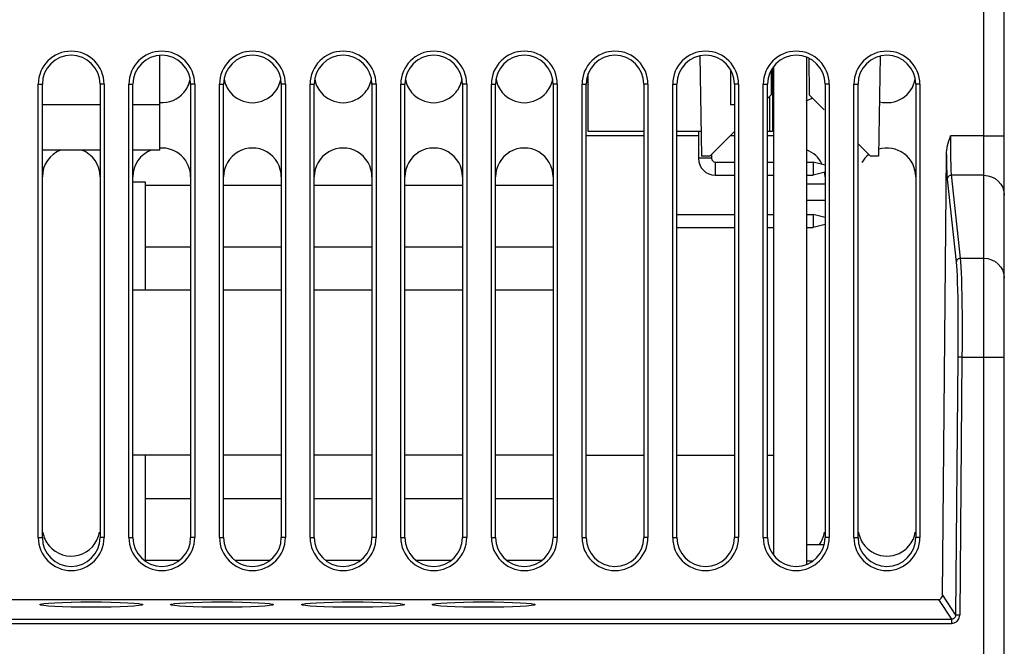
# Model space of a CAD drawing. Header units: millimetres. Extents: x -728 to -141, y -62 to 525.
# Tile 82 of 186: x -465 to -417, y 449 to 479. Entities that reach past the tile are written whole.
import ezdxf

# ---------------------------------------------------------------- set-up
doc = ezdxf.new("R2010")
doc.units = ezdxf.units.MM
doc.header["$LTSCALE"] = 23.1
doc.layers.add('R912005502_AM_0', color=7, linetype='CONTINUOUS')

msp = doc.modelspace()

# ---------------------------------------------------------------- linework, layer by layer
at = {"layer": 'R912005502_AM_0', "color": 7}
for p, q in [((-418.269, 402.346), (-418.269, 499.346)), ((-417.269, 402.346), (-417.269, 498.346)), ((-458.269, 473.147), (-458.269, 477.737)), ((-432.049, 477.715), (-431.964, 472.846)), ((-426.869, 477.652), (-426.869, 453.04)), ((-426.758, 477.6), (-426.743, 475.82)), ((-423.289, 477.704), (-423.374, 472.846)), ((-430.569, 477.064), (-430.569, 475.346)), ((-428.519, 477.135), (-428.519, 474.046)), ((-428.469, 477.207), (-428.469, 453.486)), ((-437.469, 474.046), (-437.469, 476.858)), ((-428.585, 477.039), (-428.595, 475.82)), ((-464.169, 454.346), (-464.169, 476.346)), ((-464.169, 476.346), (-463.969, 476.346)), ((-463.969, 454.346), (-463.969, 476.346)), ((-461.169, 476.346), (-461.169, 454.346)), ((-460.969, 476.346), (-461.169, 476.346)), ((-460.969, 476.346), (-460.969, 454.346)), ((-459.769, 454.346), (-459.769, 476.346)), ((-459.769, 476.346), (-459.569, 476.346)), ((-459.569, 454.346), (-459.569, 476.346)), ((-456.769, 476.346), (-456.769, 454.346)), ((-456.569, 476.346), (-456.769, 476.346)), ((-456.569, 476.346), (-456.569, 454.346)), ((-455.369, 454.346), (-455.369, 476.346)), ((-455.369, 476.346), (-455.169, 476.346)), ((-455.169, 454.346), (-455.169, 476.346)), ((-452.369, 476.346), (-452.369, 454.346)), ((-452.169, 476.346), (-452.369, 476.346)), ((-452.169, 476.346), (-452.169, 454.346)), ((-450.969, 454.346), (-450.969, 476.346)), ((-450.969, 476.346), (-450.769, 476.346)), ((-450.769, 454.346), (-450.769, 476.346)), ((-447.969, 476.346), (-447.969, 454.346)), ((-447.769, 476.346), (-447.969, 476.346)), ((-447.769, 476.346), (-447.769, 454.346)), ((-446.569, 454.346), (-446.569, 476.346)), ((-446.569, 476.346), (-446.369, 476.346)), ((-446.369, 454.346), (-446.369, 476.346)), ((-443.569, 476.346), (-443.569, 454.346)), ((-443.369, 476.346), (-443.569, 476.346)), ((-443.369, 476.346), (-443.369, 454.346)), ((-442.169, 454.346), (-442.169, 476.346)), ((-442.169, 476.346), (-441.969, 476.346)), ((-441.969, 454.346), (-441.969, 476.346)), ((-439.169, 476.346), (-439.169, 454.346)), ((-438.969, 476.346), (-439.169, 476.346)), ((-438.969, 476.346), (-438.969, 454.346)), ((-437.769, 454.346), (-437.769, 476.346)), ((-437.769, 476.346), (-437.569, 476.346)), ((-437.569, 454.346), (-437.569, 476.346)), ((-434.569, 476.346), (-434.769, 476.346)), ((-434.769, 476.346), (-434.769, 454.346)), ((-434.569, 476.346), (-434.569, 454.346)), ((-433.369, 476.346), (-433.169, 476.346)), ((-433.369, 454.346), (-433.369, 476.346)), ((-433.169, 454.346), (-433.169, 476.346)), ((-430.169, 476.346), (-430.369, 476.346)), ((-430.369, 476.346), (-430.369, 454.346)), ((-430.169, 476.346), (-430.169, 454.346)), ((-428.969, 476.346), (-428.769, 476.346)), ((-428.969, 454.346), (-428.969, 476.346)), ((-428.769, 454.346), (-428.769, 476.346)), ((-425.769, 476.346), (-425.969, 476.346)), ((-425.969, 476.346), (-425.969, 454.346)), ((-425.769, 476.346), (-425.769, 454.346)), ((-424.569, 476.346), (-424.369, 476.346)), ((-424.569, 454.346), (-424.569, 476.346)), ((-424.369, 454.346), (-424.369, 476.346)), ((-421.369, 476.346), (-421.569, 476.346)), ((-421.569, 476.346), (-421.569, 454.346)), ((-421.369, 476.346), (-421.369, 454.346)), ((-428.769, 475.646), (-428.595, 475.82)), ((-428.669, 475.746), (-428.669, 474.046)), ((-426.743, 475.82), (-426.019, 475.096)), ((-461.169, 475.346), (-463.969, 475.346)), ((-458.269, 475.346), (-459.569, 475.346)), ((-430.369, 475.346), (-430.569, 475.346)), ((-437.569, 473.846), (-434.769, 473.846)), ((-434.769, 474.046), (-437.469, 474.046)), ((-431.985, 474.046), (-433.169, 474.046)), ((-433.169, 473.846), (-432.119, 473.846)), ((-432.119, 474.046), (-432.119, 472.746)), ((-431.569, 472.846), (-430.369, 474.046)), ((-430.569, 473.846), (-430.369, 473.846)), ((-428.519, 474.046), (-428.769, 474.046)), ((-428.769, 473.846), (-428.469, 473.846)), ((-418.269, 473.84), (-419.88, 473.84)), ((-418.269, 473.84), (-417.269, 473.84)), ((-424.369, 473.446), (-423.769, 472.846)), ((-461.169, 473.146), (-463.969, 473.146)), ((-458.269, 473.146), (-459.569, 473.146)), ((-431.479, 472.746), (-432.119, 472.746)), ((-431.569, 472.846), (-431.964, 472.846)), ((-431.479, 472.936), (-431.479, 472.746)), ((-423.374, 472.846), (-423.769, 472.846)), ((-420.267, 451.544), (-420.081, 472.94)), ((-431.299, 472.566), (-430.369, 472.566)), ((-431.299, 472.566), (-431.299, 471.926)), ((-428.769, 472.566), (-428.469, 472.566)), ((-426.869, 472.566), (-426.545, 472.566)), ((-425.969, 472.412), (-426.545, 472.566)), ((-426.545, 472.566), (-426.545, 471.926)), ((-431.299, 471.926), (-430.369, 471.926)), ((-428.769, 471.926), (-428.469, 471.926)), ((-426.869, 471.926), (-426.545, 471.926)), ((-425.969, 472.081), (-426.545, 471.926)), ((-418.269, 471.922), (-419.843, 471.922)), ((-458.969, 471.596), (-459.569, 471.596)), ((-458.969, 466.346), (-458.969, 471.596)), ((-458.969, 471.446), (-456.769, 471.446)), ((-455.169, 471.446), (-452.369, 471.446)), ((-450.769, 471.446), (-447.969, 471.446)), ((-446.369, 471.446), (-443.569, 471.446)), ((-441.969, 471.446), (-439.169, 471.446)), ((-425.969, 471.496), (-426.869, 471.496)), ((-420.043, 471.732), (-419.603, 467.707)), ((-425.969, 470.696), (-426.869, 470.696)), ((-433.169, 470.026), (-430.369, 470.026)), ((-428.769, 470.026), (-428.469, 470.026)), ((-426.869, 470.026), (-426.545, 470.026)), ((-425.969, 469.872), (-426.545, 470.026)), ((-426.545, 470.026), (-426.545, 469.386)), ((-425.969, 469.541), (-426.545, 469.386)), ((-433.169, 469.386), (-430.369, 469.386)), ((-428.769, 469.386), (-428.469, 469.386)), ((-426.869, 469.386), (-426.545, 469.386)), ((-458.969, 468.446), (-456.769, 468.446)), ((-455.169, 468.446), (-452.369, 468.446)), ((-450.769, 468.446), (-447.969, 468.446)), ((-446.369, 468.446), (-443.569, 468.446)), ((-441.969, 468.446), (-439.169, 468.446)), ((-419.404, 467.897), (-418.269, 467.897)), ((-456.769, 466.346), (-459.569, 466.346)), ((-452.369, 466.346), (-455.169, 466.346)), ((-447.969, 466.346), (-450.769, 466.346)), ((-443.569, 466.346), (-446.369, 466.346)), ((-439.169, 466.346), (-441.969, 466.346)), ((-419.524, 463.105), (-419.633, 450.58)), ((-419.324, 463.103), (-419.524, 463.105)), ((-419.324, 463.103), (-419.433, 450.578)), ((-419.324, 463.103), (-417.269, 463.103)), ((-456.769, 458.346), (-459.569, 458.346)), ((-458.969, 453.204), (-458.969, 458.346)), ((-452.369, 458.346), (-455.169, 458.346)), ((-447.969, 458.346), (-450.769, 458.346)), ((-443.569, 458.346), (-446.369, 458.346)), ((-439.169, 458.346), (-441.969, 458.346)), ((-437.569, 458.346), (-434.769, 458.346)), ((-433.169, 458.346), (-430.369, 458.346)), ((-428.769, 458.346), (-428.469, 458.346)), ((-458.969, 456.246), (-456.769, 456.246)), ((-455.169, 456.246), (-452.369, 456.246)), ((-450.769, 456.246), (-447.969, 456.246)), ((-446.369, 456.246), (-443.569, 456.246)), ((-441.969, 456.246), (-439.169, 456.246)), ((-464.169, 454.346), (-463.969, 454.346)), ((-460.969, 454.346), (-461.169, 454.346)), ((-459.769, 454.346), (-459.569, 454.346)), ((-456.569, 454.346), (-456.769, 454.346)), ((-455.369, 454.346), (-455.169, 454.346)), ((-452.169, 454.346), (-452.369, 454.346)), ((-450.969, 454.346), (-450.769, 454.346)), ((-447.769, 454.346), (-447.969, 454.346)), ((-446.569, 454.346), (-446.369, 454.346)), ((-443.369, 454.346), (-443.569, 454.346)), ((-442.169, 454.346), (-441.969, 454.346)), ((-438.969, 454.346), (-439.169, 454.346)), ((-437.769, 454.346), (-437.569, 454.346)), ((-434.569, 454.346), (-434.769, 454.346)), ((-433.369, 454.346), (-433.169, 454.346)), ((-430.169, 454.346), (-430.369, 454.346)), ((-428.969, 454.346), (-428.769, 454.346)), ((-425.769, 454.346), (-425.969, 454.346)), ((-424.569, 454.346), (-424.369, 454.346)), ((-421.369, 454.346), (-421.569, 454.346)), ((-426.019, 453.996), (-426.869, 453.996)), ((-458.969, 453.246), (-457.308, 453.246)), ((-454.63, 453.246), (-452.908, 453.246)), ((-450.23, 453.246), (-448.508, 453.246)), ((-445.83, 453.246), (-444.108, 453.246)), ((-441.43, 453.246), (-439.708, 453.246)), ((-426.58, 453.196), (-426.869, 453.196)), ((-509.071, 451.346), (-420.467, 451.346)), ((-420.467, 451.346), (-419.832, 450.381)), ((-420.267, 451.544), (-419.633, 450.58)), ((-509.705, 450.381), (-419.832, 450.381)), ((-419.832, 450.381), (-419.832, 450.182)), ((-419.433, 450.578), (-419.633, 450.58)), ((-509.705, 450.182), (-419.832, 450.182))]:
    msp.add_line(p, q, dxfattribs=at)
for points in [[(-420.081, 472.94), (-420.075, 473.042), (-420.063, 473.147), (-420.045, 473.255), (-420.02, 473.366), (-419.99, 473.48), (-419.957, 473.597), (-419.92, 473.716), (-419.88, 473.84)], [(-419.88, 473.84), (-419.881, 473.605), (-419.882, 473.382), (-419.882, 473.171), (-419.88, 472.976), (-419.878, 472.799), (-419.876, 472.64), (-419.873, 472.498), (-419.869, 472.373), (-419.865, 472.264), (-419.861, 472.17), (-419.857, 472.09), (-419.852, 472.023), (-419.848, 471.967), (-419.404, 467.897)], [(-420.081, 472.94), (-420.079, 472.737), (-420.076, 472.553), (-420.073, 472.39), (-420.069, 472.246), (-420.065, 472.121), (-420.061, 472.013), (-420.057, 471.923), (-420.052, 471.847), (-420.048, 471.783), (-420.043, 471.732)], [(-419.843, 471.922), (-419.894, 471.915), (-419.942, 471.896), (-419.983, 471.866), (-420.015, 471.827), (-420.035, 471.781), (-420.043, 471.732)], [(-418.269, 471.922), (-418.074, 471.904), (-417.886, 471.849), (-417.713, 471.76), (-417.562, 471.641), (-417.437, 471.496), (-417.345, 471.33), (-417.288, 471.15), (-417.269, 470.963)], [(-419.404, 467.897), (-419.455, 467.89), (-419.502, 467.871), (-419.544, 467.841), (-419.575, 467.802), (-419.596, 467.756), (-419.603, 467.707)], [(-419.603, 467.707), (-419.588, 467.535), (-419.574, 467.315), (-419.561, 467.044), (-419.55, 466.729), (-419.54, 466.371), (-419.532, 465.976), (-419.526, 465.548), (-419.521, 465.093), (-419.519, 464.614), (-419.518, 464.119), (-419.52, 463.617), (-419.524, 463.105)], [(-419.404, 467.897), (-419.388, 467.718), (-419.374, 467.486), (-419.361, 467.205), (-419.35, 466.876), (-419.34, 466.505), (-419.332, 466.094), (-419.326, 465.65), (-419.321, 465.176), (-419.319, 464.679), (-419.319, 464.164), (-419.32, 463.636), (-419.324, 463.103)], [(-418.269, 467.897), (-418.074, 467.879), (-417.886, 467.824), (-417.713, 467.735), (-417.562, 467.616), (-417.437, 467.471), (-417.345, 467.305), (-417.288, 467.125), (-417.269, 466.938)], [(-419.633, 450.58), (-419.636, 450.546), (-419.644, 450.515), (-419.656, 450.488), (-419.671, 450.463), (-419.689, 450.442), (-419.708, 450.425), (-419.729, 450.41), (-419.75, 450.399), (-419.771, 450.391), (-419.792, 450.385), (-419.813, 450.382), (-419.832, 450.381)], [(-419.832, 450.182), (-419.792, 450.183), (-419.752, 450.19), (-419.709, 450.201), (-419.667, 450.217), (-419.625, 450.24), (-419.584, 450.268), (-419.545, 450.303), (-419.51, 450.345), (-419.479, 450.394), (-419.455, 450.45), (-419.44, 450.511), (-419.433, 450.578)]]:
    msp.add_lwpolyline(points, dxfattribs=at)
for centre, radius, start, end in [((-462.569, 476.346), 1.6, 0, 180), ((-462.569, 476.346), 1.4, 0, 180), ((-458.169, 476.346), 1.6, 0, 180), ((-458.169, 476.346), 1.4, 0, 180), ((-453.769, 476.346), 1.6, 0, 180), ((-453.769, 476.346), 1.4, 0, 180), ((-449.369, 476.346), 1.6, 0, 180), ((-449.369, 476.346), 1.4, 0, 180), ((-444.969, 476.346), 1.6, 0, 180), ((-444.969, 476.346), 1.4, 0, 180), ((-440.569, 476.346), 1.6, 0, 180), ((-440.569, 476.346), 1.4, 0, 180), ((-436.169, 476.346), 1.6, 0, 180), ((-436.169, 476.346), 1.4, 0, 180), ((-431.769, 476.346), 1.6, 0, 180), ((-431.769, 476.346), 1.4, 0, 180), ((-427.369, 476.346), 1.6, 0, 180), ((-427.369, 476.346), 1.4, 0, 180), ((-422.969, 476.346), 1.6, 0, 180), ((-422.969, 476.346), 1.4, 0, 180), ((-431.299, 472.746), 0.82, 180, 270), ((-431.299, 472.746), 0.18, 180, 270), ((-462.569, 454.346), 1.6, 180, 360), ((-462.569, 454.346), 1.4, 180, 360), ((-458.169, 454.346), 1.6, 180, 360), ((-458.169, 454.346), 1.4, 180, 360), ((-453.769, 454.346), 1.6, 180, 360), ((-453.769, 454.346), 1.4, 180, 360), ((-449.369, 454.346), 1.6, 180, 360), ((-449.369, 454.346), 1.4, 180, 360), ((-444.969, 454.346), 1.6, 180, 360), ((-444.969, 454.346), 1.4, 180, 360), ((-440.569, 454.346), 1.6, 180, 360), ((-440.569, 454.346), 1.4, 180, 360), ((-436.169, 454.346), 1.6, 180, 360), ((-436.169, 454.346), 1.4, 180, 360), ((-431.769, 454.346), 1.6, 180, 360), ((-431.769, 454.346), 1.4, 180, 360), ((-427.369, 454.346), 1.6, 180, 360), ((-427.369, 454.346), 1.4, 180, 360), ((-422.969, 454.346), 1.6, 180, 360), ((-422.969, 454.346), 1.4, 180, 360)]:
    msp.add_arc(centre, radius, start, end, dxfattribs=at)
for centre, major_axis, ratio, start_param, end_param in [((-458.169, 476.846), (1.4, 0), 1, -0.699756, -0.176555), ((-453.769, 476.846), (1.4, 0), 1, -2.965038, -2.441837), ((-453.769, 476.846), (1.4, 0), 1, -0.699756, -0.176555), ((-449.369, 476.846), (1.4, 0), 1, -2.965038, -2.441837), ((-449.369, 476.846), (1.4, 0), 1, -0.699756, -0.176555), ((-444.969, 476.846), (1.4, 0), 1, -2.965038, -2.441837), ((-444.969, 476.846), (1.4, 0), 1, -0.699756, -0.176555), ((-440.569, 476.846), (1.4, 0), 1, -2.965038, -2.441837), ((-440.569, 476.846), (1.4, 0), 1, -0.699756, -0.176555), ((-436.169, 476.846), (1.4, 0), 1, -2.965038, -2.766573), ((-422.969, 476.846), (1.4, 0), 1, -1.830835, -0.176555), ((-458.169, 476.846), (0, 1.4), 1, -3.213336, -2.270552), ((-453.769, 476.846), (0, 1.4), 1, -4.012633, -2.270552), ((-449.369, 476.846), (0, 1.4), 1, -4.012633, -2.270552), ((-444.969, 476.846), (0, 1.4), 1, -4.012633, -2.270552), ((-440.569, 476.846), (0, 1.4), 1, -4.012633, -2.270552), ((-427.369, 476.846), (0, 1.4), 1, -4.111498, -4.048821), ((-427.369, 476.846), (0, 1.4), 1, -2.792809, -2.560301), ((-458.169, 471.846), (0, 1.4), 1, -1.570796, 0.071743), ((-453.769, 471.846), (1.4, 0), 1, 0, 3.141593), ((-449.369, 471.846), (1.4, 0), 1, 0, 3.141593), ((-444.969, 471.846), (1.4, 0), 1, 0, 3.141593), ((-440.569, 471.846), (1.4, 0), 1, 0, 3.141593), ((-422.969, 471.846), (0, 1.4), 1, -1.570796, 0.290094), ((-462.569, 471.846), (0, 1.4), 1, 0.373723, 1.570796), ((-462.569, 471.846), (0, 1.4), 1, -1.570796, -0.373723), ((-458.169, 471.846), (0, 1.4), 1, 0.373723, 1.570796), ((-427.369, 471.846), (0, 1.4), 1, -1.122754, -0.366012), ((-422.969, 471.846), (0, 1.4), 1, 0.684101, 1.04653), ((-427.369, 471.846), (1.4, 0), 1, 0, 0.176555), ((-462.569, 454.846), (1.4, 0), 1, -2.965038, -2.441837), ((-462.569, 454.846), (0, 1.4), 1, -4.012633, -1.747351), ((-427.369, 454.846), (0, 1.4), 1, -2.225646, -1.747351), ((-422.969, 454.846), (1.4, 0), 1, -2.965038, -2.441837), ((-422.969, 454.846), (1.4, 0), 1, -0.699756, -0.176555), ((-422.969, 454.846), (0, 1.4), 1, -4.012633, -2.270552), ((-420.467, 451.546), (0.11, -0.167), 0.998039, -0.580817, 0.979443)]:
    msp.add_ellipse(centre, major_axis=major_axis, ratio=ratio, start_param=start_param, end_param=end_param, dxfattribs=at)
for centre in [(-461.594, 451.092), (-455.244, 451.092), (-448.894, 451.092), (-442.544, 451.092)]:
    msp.add_ellipse(centre, major_axis=(2.5, 0), ratio=0.052408, dxfattribs=at)

doc.saveas('drawing.dxf')
